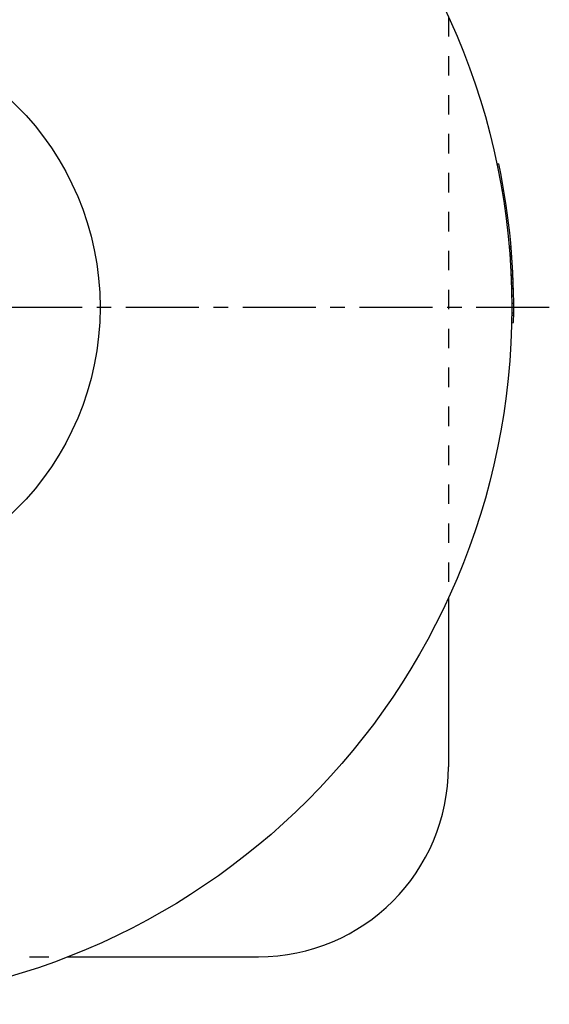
# Model space of a CAD drawing. Header units: millimetres. Extents: x 149 to 380, y 96 to 353.
# Tile 39 of 40: x 296 to 380, y 101 to 256. Entities that reach past the tile are written whole.
import ezdxf

# ---------------------------------------------------------------- set-up
doc = ezdxf.new("R2010")
doc.units = ezdxf.units.MM
doc.header["$LTSCALE"] = 30.734
doc.linetypes.add('CENTER', pattern=[0.6, 0.375, -0.075, 0.075, -0.075])
doc.linetypes.add('HIDDEN', pattern=[0.2, 0.1, -0.1])
doc.layers.get('0').update_dxf_attribs({"linetype": 'CONTINUOUS'})
doc.layers.add('DEFAULT_1', color=7, linetype='CENTER')
doc.layers.add('DEFAULT_2', color=8, linetype='HIDDEN')

msp = doc.modelspace()

# ---------------------------------------------------------------- linework, layer by layer
at = {"color": 7, "linetype": 'CONTINUOUS'}
for p, q in [((371.51, 233.26), (371.81, 233.29)), ((373.86, 209.38), (374.16, 209.4)), ((373.84, 208.19), (374.14, 208.22)), ((363.87, 164.82), (363.87, 138.12)), ((303.77, 108.12), (333.87, 108.12))]:
    msp.add_line(p, q, dxfattribs=at)
for radius in [110, 45]:
    msp.add_circle((263.87, 210.62), radius, dxfattribs=at)
for centre, radius, start, end in [((263.87, 210.62), 110.3, 358.7542, 11.8614), ((333.87, 138.12), 30, 270, 360)]:
    msp.add_arc(centre, radius, start, end, dxfattribs=at)
at = {"layer": 'DEFAULT_1', "color": 2, "linetype": 'CENTER'}
msp.add_line((379.79, 210.62), (148.84, 210.62), dxfattribs=at)
at = {"layer": 'DEFAULT_2', "color": 8, "linetype": 'HIDDEN'}
for p, q in [((363.87, 256.42), (363.87, 164.82)), ((372.3, 229.09), (372.6, 229.11)), ((373.45, 220.2), (373.75, 220.23)), ((373.47, 219.95), (373.77, 219.98)), ((373.53, 219.19), (373.83, 219.21)), ((373.55, 218.93), (373.85, 218.96)), ((373.57, 218.68), (373.87, 218.7)), ((373.57, 218.62), (373.87, 218.65)), ((373.61, 218.17), (373.91, 218.19)), ((373.66, 217.4), (373.96, 217.43)), ((373.7, 216.64), (374, 216.67)), ((373.71, 216.38), (374.01, 216.41)), ((373.74, 215.87), (374.04, 215.9)), ((373.75, 215.62), (374.05, 215.64)), ((373.76, 215.36), (374.06, 215.39)), ((373.77, 215.11), (374.07, 215.13)), ((373.79, 214.6), (374.09, 214.62)), ((373.8, 214.34), (374.1, 214.37)), ((373.81, 214.09), (374.11, 214.11)), ((373.82, 213.83), (374.12, 213.86)), ((373.83, 213.57), (374.13, 213.6)), ((373.85, 212.55), (374.15, 212.58)), ((373.85, 212.56), (374.15, 212.58)), ((373.85, 212.3), (374.15, 212.32)), ((373.86, 211.27), (374.16, 211.3)), ((373.86, 209.73), (374.16, 209.76)), ((223.96, 108.12), (303.77, 108.12))]:
    msp.add_line(p, q, dxfattribs=at)

doc.saveas('drawing.dxf')
